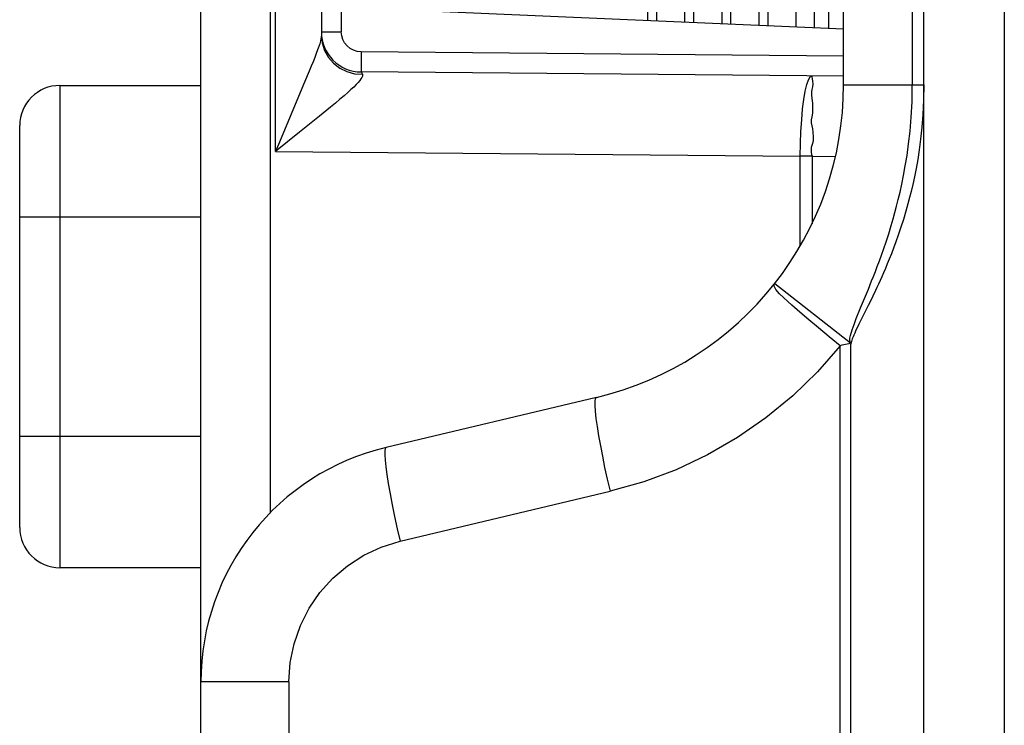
# Model space of a CAD drawing. Header units: millimetres. Extents: x 841 to 1588, y -90 to 564.
# Tile 9 of 39: x 847 to 859, y 216 to 225. Entities that reach past the tile are written whole.
import ezdxf

# ---------------------------------------------------------------- set-up
doc = ezdxf.new("R2010")
doc.units = ezdxf.units.MM
doc.header["$LTSCALE"] = 30.734
doc.layers.get('0').update_dxf_attribs({"linetype": 'CONTINUOUS'})

msp = doc.modelspace()

# ---------------------------------------------------------------- linework, layer by layer
for p, q in [((857.828, 173.613), (857.828, 337.584)), ((858.828, 337.384), (858.828, 173.613)), ((848.828, 216.943), (848.828, 244.085)), ((849.689, 241.982), (849.689, 219.045)), ((849.758, 223.542), (849.758, 237.386)), ((856.828, 224.375), (856.828, 236.652)), ((857.683, 236.652), (857.683, 224.375)), ((850.328, 235.938), (850.328, 224.989)), ((850.576, 235.894), (850.576, 225.033)), ((854.387, 235.552), (854.387, 225.175)), ((854.502, 225.17), (854.502, 235.557)), ((854.849, 235.572), (854.849, 225.155)), ((854.964, 225.15), (854.964, 235.577)), ((855.311, 235.592), (855.311, 225.135)), ((855.426, 225.13), (855.426, 235.597)), ((855.773, 235.612), (855.773, 225.115)), ((855.888, 225.11), (855.888, 235.617)), ((856.234, 235.633), (856.234, 225.095)), ((856.465, 225.085), (856.465, 235.643)), ((856.639, 235.65), (856.639, 225.077)), ((850.878, 225.329), (856.828, 225.069)), ((850.328, 225.033), (850.576, 225.033)), ((850.824, 224.783), (850.823, 224.647)), ((856.828, 224.731), (850.824, 224.783)), ((850.823, 224.647), (850.823, 224.578)), ((850.177, 224.542), (850.12, 224.405)), ((850.742, 224.511), (850.841, 224.504)), ((856.829, 224.481), (850.824, 224.534)), ((850.12, 224.405), (849.941, 223.98)), ((847.074, 224.365), (847.074, 218.365)), ((847.074, 224.365), (848.828, 224.365)), ((856.828, 224.375), (857.828, 224.375)), ((850.442, 224.095), (850.304, 223.982)), ((849.941, 223.98), (849.807, 223.66)), ((846.574, 218.865), (846.574, 223.865)), ((849.807, 223.66), (849.758, 223.542)), ((849.758, 223.542), (856.287, 223.485)), ((856.287, 222.376), (856.287, 223.485)), ((856.435, 223.485), (856.287, 223.485)), ((856.435, 223.485), (856.435, 222.645)), ((856.435, 223.485), (856.727, 223.482)), ((848.828, 222.728), (846.574, 222.728)), ((857.136, 221.832), (857.177, 221.933)), ((855.972, 221.902), (856.913, 221.163)), ((857.225, 221.814), (857.191, 221.744)), ((857.191, 221.744), (857.161, 221.681)), ((857.134, 221.626), (857.018, 221.394)), ((857.161, 221.681), (857.134, 221.626)), ((856.785, 173.664), (856.785, 221.127)), ((856.915, 173.353), (856.916, 221.146)), ((853.753, 220.483), (851.135, 219.862)), ((846.574, 220.001), (848.828, 220.001)), ((851.308, 218.694), (853.924, 219.315)), ((848.828, 218.365), (847.074, 218.365)), ((848.828, 175.464), (848.828, 216.943)), ((849.923, 216.943), (848.828, 216.943)), ((849.923, 216.943), (849.923, 175.464))]:
    msp.add_line(p, q)
for points in [[(850.824, 224.783), (850.774, 224.789), (850.728, 224.803), (850.686, 224.827), (850.648, 224.857), (850.618, 224.895), (850.595, 224.938), (850.581, 224.984), (850.576, 225.033)], [(850.316, 224.918), (850.307, 224.885), (850.296, 224.849), (850.282, 224.808), (850.265, 224.763), (850.247, 224.714), (850.226, 224.661), (850.202, 224.604), (850.177, 224.542)], [(850.328, 224.989), (850.327, 224.97), (850.323, 224.946), (850.316, 224.918)], [(850.328, 224.989), (850.338, 224.894), (850.368, 224.8), (850.415, 224.715), (850.479, 224.642), (850.556, 224.581), (850.645, 224.537), (850.742, 224.511)], [(850.841, 224.504), (850.842, 224.493), (850.839, 224.48), (850.832, 224.465), (850.821, 224.447), (850.806, 224.426), (850.786, 224.403)], [(850.823, 224.578), (850.823, 224.554), (850.823, 224.539), (850.824, 224.534)], [(850.841, 224.504), (850.838, 224.513), (850.835, 224.52), (850.832, 224.526), (850.829, 224.53), (850.827, 224.533), (850.824, 224.534)], [(850.786, 224.403), (850.761, 224.376), (850.731, 224.346), (850.696, 224.313), (850.656, 224.276), (850.61, 224.236), (850.559, 224.193), (850.503, 224.146), (850.442, 224.095)], [(856.287, 223.485), (856.29, 223.641), (856.296, 223.794), (856.306, 223.939), (856.318, 224.073), (856.334, 224.192), (856.351, 224.294), (856.37, 224.376), (856.391, 224.436), (856.413, 224.472), (856.435, 224.485)], [(856.435, 224.485), (856.434, 224.474), (856.435, 224.449), (856.439, 224.418), (856.443, 224.384), (856.439, 224.35), (856.434, 224.317), (856.429, 224.285), (856.427, 224.249), (856.434, 224.201), (856.441, 224.146), (856.442, 224.083), (856.44, 224.021), (856.431, 223.975), (856.423, 223.937), (856.425, 223.9), (856.431, 223.864), (856.439, 223.826), (856.446, 223.783), (856.449, 223.727), (856.448, 223.672), (856.437, 223.63), (856.426, 223.595), (856.423, 223.563), (856.423, 223.534), (856.427, 223.508), (856.435, 223.485)], [(857.177, 221.933), (857.199, 221.989), (857.223, 222.049), (857.247, 222.113), (857.273, 222.181), (857.299, 222.255), (857.327, 222.335), (857.357, 222.421), (857.389, 222.521), (857.42, 222.621), (857.445, 222.706), (857.467, 222.785), (857.488, 222.864), (857.509, 222.946), (857.53, 223.037), (857.552, 223.137), (857.574, 223.245), (857.596, 223.365), (857.617, 223.495), (857.637, 223.638), (857.655, 223.796), (857.669, 223.97), (857.68, 224.163), (857.683, 224.375)], [(857.828, 224.375), (857.824, 224.182), (857.816, 224.005), (857.803, 223.845), (857.787, 223.698), (857.769, 223.565), (857.75, 223.442), (857.73, 223.33), (857.709, 223.228), (857.689, 223.133), (857.668, 223.047), (857.65, 222.97), (857.629, 222.893), (857.602, 222.799), (857.573, 222.699), (857.541, 222.6), (857.509, 222.504), (857.479, 222.419), (857.45, 222.342), (857.423, 222.271), (857.396, 222.205), (857.371, 222.144), (857.348, 222.087), (857.325, 222.034), (857.303, 221.984), (857.282, 221.937), (857.262, 221.894), (857.243, 221.853), (857.225, 221.814)], [(850.304, 223.982), (850.056, 223.783), (849.758, 223.542)], [(856.185, 221.632), (856.032, 221.773), (855.984, 221.825), (855.962, 221.866), (855.962, 221.889)], [(856.986, 221.465), (857.04, 221.599), (857.136, 221.832)], [(856.785, 221.127), (856.647, 221.239), (856.515, 221.348), (856.395, 221.45), (856.284, 221.545), (856.185, 221.632)], [(856.935, 221.324), (856.958, 221.392), (856.971, 221.427), (856.986, 221.465)], [(856.913, 221.163), (856.906, 221.191), (856.906, 221.222), (856.914, 221.255), (856.935, 221.324)], [(857.018, 221.394), (857.004, 221.365), (856.99, 221.336), (856.977, 221.308), (856.966, 221.284), (856.956, 221.26), (856.946, 221.237), (856.936, 221.211), (856.926, 221.181), (856.916, 221.146)], [(856.785, 221.127), (856.501, 220.802), (856.194, 220.503), (855.862, 220.229), (855.508, 219.983), (855.135, 219.768), (854.745, 219.584), (854.342, 219.433), (853.924, 219.315)], [(856.85, 221.143), (856.829, 221.139), (856.807, 221.133), (856.785, 221.127)], [(856.914, 221.157), (856.893, 221.152), (856.85, 221.143)], [(853.925, 219.316), (853.89, 219.467), (853.858, 219.613), (853.83, 219.752), (853.805, 219.883), (853.782, 220.007), (853.764, 220.121), (853.75, 220.223), (853.74, 220.311), (853.736, 220.382), (853.736, 220.435), (853.742, 220.469), (853.752, 220.483)], [(851.135, 219.862), (851.124, 219.849), (851.119, 219.817), (851.118, 219.768), (851.122, 219.703), (851.13, 219.621), (851.143, 219.523), (851.161, 219.411), (851.183, 219.285), (851.209, 219.148), (851.239, 219.003), (851.272, 218.85), (851.308, 218.694)], [(849.923, 216.943), (849.94, 217.185), (849.988, 217.419), (850.067, 217.646), (850.175, 217.86), (850.31, 218.057), (850.471, 218.235), (850.654, 218.39), (850.857, 218.52), (851.074, 218.621), (851.308, 218.694)]]:
    msp.add_lwpolyline(points)
for centre, radius, start, end in [((850.828, 225.033), 0.5, 180.0004, 269.5), ((847.074, 223.865), 0.5, 90, 180), ((852.828, 224.375), 4, 283.3632, 360), ((851.828, 216.943), 3, 103.3602, 180), ((847.074, 218.865), 0.5, 180, 270)]:
    msp.add_arc(centre, radius, start, end)

doc.saveas('drawing.dxf')
